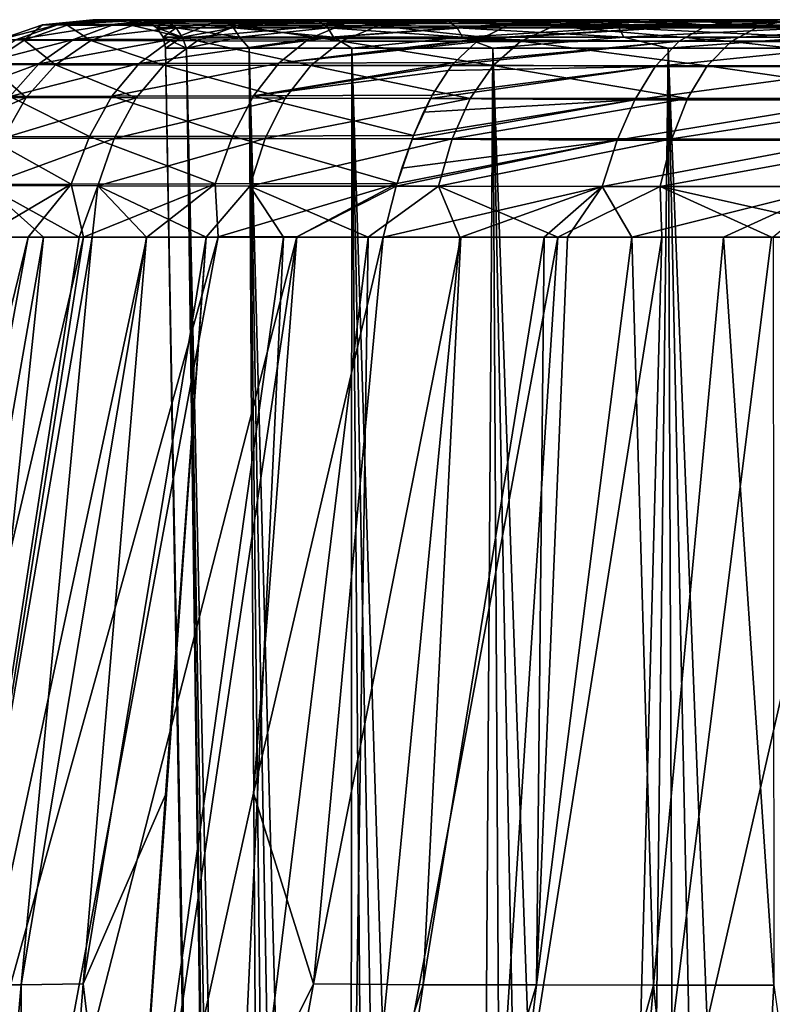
# Model space of a CAD drawing. Header units: metres. Extents: x -109 to 109, y -63 to 140.
# Tile 46 of 256: x -90.5 to -85.31, y 11.81 to 18.6. Entities that reach past the tile are written whole.
import ezdxf

# ---------------------------------------------------------------- set-up
doc = ezdxf.new("R2010")
doc.units = ezdxf.units.M
doc.layers.add('solid_502308_SW0001', color=7, linetype='CONTINUOUS')

msp = doc.modelspace()

# ---------------------------------------------------------------- linework, layer by layer
at = {"layer": 'solid_502308_SW0001'}
for points in [[(-90.645462, 18.463137, 0.210634), (-90.345818, 18.567312, 0.217047), (-90.23539, 18.569345, -1.756779)], [(-90.530968, 18.465202, -1.807082), (-90.645462, 18.463137, 0.210634), (-90.23539, 18.569345, -1.756779)], [(-90.645462, 18.463137, 0.210634), (-90.471283, 18.461145, 2.224075), (-90.345818, 18.567312, 0.217047)], [(-90.530968, 18.465202, -1.807082), (-90.23539, 18.569345, -1.756779), (-89.845009, 18.571413, -3.694756)], [(-90.130142, 18.467302, -3.787895), (-90.530968, 18.465202, -1.807082), (-89.845009, 18.571413, -3.694756)], [(-90.471283, 18.461145, 2.224075), (-90.174057, 18.565351, 2.186492), (-90.345818, 18.567312, 0.217047)], [(-90.471283, 18.461145, 2.224075), (-90.011986, 18.459272, 4.192152), (-90.174057, 18.565351, 2.186492)], [(-90.345818, 18.567312, 0.217047), (-89.98484, 18.603163, 0.663302), (-89.996712, 18.603163, -0.347916)], [(-90.345818, 18.567312, 0.217047), (-90.174057, 18.565351, 2.186492), (-89.98484, 18.603163, 0.663302)], [(-90.345818, 18.567312, 0.217047), (-89.996712, 18.603163, -0.347916), (-89.932976, 18.603163, -1.355961)], [(-90.23539, 18.569345, -1.756779), (-90.345818, 18.567312, 0.217047), (-89.932976, 18.603163, -1.355961)], [(-90.23539, 18.569345, -1.756779), (-89.932976, 18.603163, -1.355961), (-89.794098, 18.603163, -2.356255)], [(-90.23539, 18.569345, -1.756779), (-89.794098, 18.603163, -2.356255), (-89.580482, 18.603163, -3.344701)], [(-89.845009, 18.571413, -3.694756), (-90.23539, 18.569345, -1.756779), (-89.580482, 18.603163, -3.344701)], [(-90.174057, 18.565351, 2.186492), (-89.734337, 18.603163, 2.670303), (-89.897209, 18.603163, 1.671553)], [(-90.174057, 18.565351, 2.186492), (-89.723587, 18.563507, 4.111416), (-89.734337, 18.603163, 2.670303)], [(-90.174057, 18.565351, 2.186492), (-89.897209, 18.603163, 1.671553), (-89.98484, 18.603163, 0.663302)], [(-90.011986, 18.459272, 4.192152), (-89.723587, 18.563507, 4.111416), (-90.174057, 18.565351, 2.186492)], [(-90.130142, 18.467302, -3.787895), (-89.845009, 18.571413, -3.694756), (-89.18264, 18.573471, -5.557386)], [(-89.451164, 18.469393, -5.691383), (-90.130142, 18.467302, -3.787895), (-89.18264, 18.573471, -5.557386)], [(-90.011986, 18.459272, 4.192152), (-89.276939, 18.457554, 6.074703), (-89.723587, 18.563507, 4.111416)], [(-89.932976, 18.603163, -1.355961), (-89.996712, 18.603163, -0.347916), (-89.98484, 18.603163, 0.663302)], [(-89.932976, 18.603163, -1.355961), (-89.98484, 18.603163, 0.663302), (-89.897209, 18.603163, 1.671553)], [(-89.794098, 18.603163, -2.356255), (-89.932976, 18.603163, -1.355961), (-89.897209, 18.603163, 1.671553)], [(-89.794098, 18.603163, -2.356255), (-89.897209, 18.603163, 1.671553), (-89.734337, 18.603163, 2.670303)], [(-89.845009, 18.571413, -3.694756), (-89.580482, 18.603163, -3.344701), (-89.292923, 18.603163, -4.315988)], [(-89.845009, 18.571413, -3.694756), (-89.292923, 18.603163, -4.315988), (-88.933296, 18.603163, -5.263172)], [(-89.18264, 18.573471, -5.557386), (-89.845009, 18.571413, -3.694756), (-88.933296, 18.603163, -5.263172)], [(-89.696587, 18.603163), (-89.794098, 18.603163, -2.356255), (-89.734337, 18.603163, 2.670303)], [(-89.696587, 18.603163), (-89.580482, 18.603163, -3.344701), (-89.794098, 18.603163, -2.356255)], [(-89.696587, 18.603163), (-89.734337, 18.603163, 2.670303), (-89.497307, 18.603163, 3.653434)], [(-89.723587, 18.563507, 4.111416), (-89.497307, 18.603163, 3.653434), (-89.734337, 18.603163, 2.670303)], [(-89.723587, 18.563507, 4.111416), (-89.187523, 18.603163, 4.615557), (-89.497307, 18.603163, 3.653434)], [(-89.723587, 18.563507, 4.111416), (-89.003601, 18.561813, 5.952585), (-89.187523, 18.603163, 4.615557)], [(-89.276939, 18.457554, 6.074703), (-89.003601, 18.561813, 5.952585), (-89.723587, 18.563507, 4.111416)], [(-89.552414, 18.603163, 1.945415), (-89.696587, 18.603163), (-89.497307, 18.603163, 3.653434)], [(-89.696587, 18.603163), (-89.552414, 18.603163, -1.945441), (-89.580482, 18.603163, -3.344701)], [(-89.48745, 18.588329, -1.867313), (-89.552414, 18.603163, -1.945441), (-89.696587, 18.603163)], [(-89.621002, 18.588329, 0), (-89.696587, 18.603163), (-89.552414, 18.603163, 1.945415)], [(-89.621002, 18.588329, 0), (-89.48745, 18.588329, -1.867313), (-89.696587, 18.603163)], [(-89.48745, 18.588329, 1.867313), (-89.621002, 18.588329, 0), (-89.552414, 18.603163, 1.945415)], [(-89.423569, 18.545866, -1.858128), (-89.48745, 18.588329, -1.867313), (-89.621002, 18.588329, 0)], [(-89.556465, 18.545866, 0), (-89.423569, 18.545866, -1.858128), (-89.621002, 18.588329, 0)], [(-89.48745, 18.588329, 1.867313), (-89.556465, 18.545866, 0), (-89.621002, 18.588329, 0)], [(-89.552414, 18.603163, -1.945441), (-89.292923, 18.603163, -4.315988), (-89.580482, 18.603163, -3.344701)], [(-89.423569, 18.545866, 1.858128), (-89.556465, 18.545866, 0), (-89.48745, 18.588329, 1.867313)], [(-89.552414, 18.603163, 1.945415), (-89.497307, 18.603163, 3.653434), (-89.187523, 18.603163, 4.615557)], [(-89.117134, 18.603163, 3.867424), (-89.552414, 18.603163, 1.945415), (-89.187523, 18.603163, 4.615557)], [(-89.552414, 18.603163, -1.945441), (-89.117119, 18.603163, -3.867461), (-89.292923, 18.603163, -4.315988)], [(-89.089508, 18.588329, -3.696614), (-89.117119, 18.603163, -3.867461), (-89.552414, 18.603163, -1.945441)], [(-89.48745, 18.588329, -1.867313), (-89.089508, 18.588329, -3.696614), (-89.552414, 18.603163, -1.945441)], [(-89.089508, 18.588329, 3.696614), (-89.552414, 18.603163, 1.945415), (-89.117134, 18.603163, 3.867424)], [(-89.089508, 18.588329, 3.696614), (-89.48745, 18.588329, 1.867313), (-89.552414, 18.603163, 1.945415)], [(-89.02758, 18.545866, -3.67843), (-89.089508, 18.588329, -3.696614), (-89.48745, 18.588329, -1.867313)], [(-89.423569, 18.545866, -1.858128), (-89.02758, 18.545866, -3.67843), (-89.48745, 18.588329, -1.867313)], [(-89.423569, 18.545866, 1.858128), (-89.48745, 18.588329, 1.867313), (-89.089508, 18.588329, 3.696614)], [(-89.451164, 18.469393, -5.691383), (-89.18264, 18.573471, -5.557386), (-88.261795, 18.57548, -7.306706)], [(-88.507881, 18.471434, -7.478701), (-89.451164, 18.469393, -5.691383), (-88.261795, 18.57548, -7.306706)], [(-89.02758, 18.545866, 3.67843), (-89.423569, 18.545866, 1.858128), (-89.089508, 18.588329, 3.696614)], [(-89.117119, 18.603163, -3.867461), (-88.933296, 18.603163, -5.263172), (-89.292923, 18.603163, -4.315988)], [(-89.276939, 18.457554, 6.074703), (-88.281151, 18.456026, 7.833309), (-89.003601, 18.561813, 5.952585)], [(-89.117134, 18.603163, 3.867424), (-89.187523, 18.603163, 4.615557), (-88.806648, 18.603163, 5.551783)], [(-89.003601, 18.561813, 5.952585), (-88.806648, 18.603163, 5.551783), (-89.187523, 18.603163, 4.615557)], [(-89.18264, 18.573471, -5.557386), (-88.933296, 18.603163, -5.263172), (-88.504593, 18.603163, -6.178968)], [(-89.18264, 18.573471, -5.557386), (-88.504593, 18.603163, -6.178968), (-88.01075, 18.603163, -7.0566)], [(-88.261795, 18.57548, -7.306706), (-89.18264, 18.573471, -5.557386), (-88.01075, 18.603163, -7.0566)], [(-88.791931, 18.603163, 4.801822), (-89.117134, 18.603163, 3.867424), (-88.806648, 18.603163, 5.551783)], [(-89.089508, 18.588329, 3.696614), (-89.117134, 18.603163, 3.867424), (-88.791931, 18.603163, 4.801822)], [(-89.117119, 18.603163, -3.867461), (-88.791916, 18.603163, -4.801859), (-88.933296, 18.603163, -5.263172)], [(-88.43528, 18.588329, -5.450661), (-88.791916, 18.603163, -4.801859), (-89.117119, 18.603163, -3.867461)], [(-89.089508, 18.588329, -3.696614), (-88.43528, 18.588329, -5.450661), (-89.117119, 18.603163, -3.867461)], [(-88.43528, 18.588329, 5.450661), (-89.089508, 18.588329, 3.696614), (-88.791931, 18.603163, 4.801822)], [(-88.376572, 18.545866, -5.42385), (-88.43528, 18.588329, -5.450661), (-89.089508, 18.588329, -3.696614)], [(-89.02758, 18.545866, -3.67843), (-88.376572, 18.545866, -5.42385), (-89.089508, 18.588329, -3.696614)], [(-89.02758, 18.545866, 3.67843), (-89.089508, 18.588329, 3.696614), (-88.43528, 18.588329, 5.450661)], [(-88.376572, 18.545866, 5.42385), (-89.02758, 18.545866, 3.67843), (-88.43528, 18.588329, 5.450661)], [(-89.003601, 18.561813, 5.952585), (-88.356621, 18.603163, 6.457221), (-88.806648, 18.603163, 5.551783)], [(-89.003601, 18.561813, 5.952585), (-88.028763, 18.560307, 7.672473), (-88.356621, 18.603163, 6.457221)], [(-88.281151, 18.456026, 7.833309), (-88.028763, 18.560307, 7.672473), (-89.003601, 18.561813, 5.952585)], [(-88.791916, 18.603163, -4.801859), (-88.504593, 18.603163, -6.178968), (-88.933296, 18.603163, -5.263172)], [(-88.791931, 18.603163, 4.801822), (-88.806648, 18.603163, 5.551783), (-88.356621, 18.603163, 6.457221)], [(-88.397675, 18.603163, 5.709219), (-88.791931, 18.603163, 4.801822), (-88.356621, 18.603163, 6.457221)], [(-88.43528, 18.588329, 5.450661), (-88.791931, 18.603163, 4.801822), (-88.397675, 18.603163, 5.709219)], [(-88.791916, 18.603163, -4.801859), (-88.397652, 18.603163, -5.709255), (-88.504593, 18.603163, -6.178968)], [(-88.43528, 18.588329, -5.450661), (-88.397652, 18.603163, -5.709255), (-88.791916, 18.603163, -4.801859)], [(-88.507881, 18.471434, -7.478701), (-88.261795, 18.57548, -7.306706), (-87.101418, 18.577366, -8.907063)], [(-87.106155, 18.575939, -8.911505), (-88.507881, 18.471434, -7.478701), (-87.101418, 18.577366, -8.907063)], [(-87.106155, 18.575939, -8.911505), (-87.121429, 18.571125, -8.925832), (-88.507881, 18.471434, -7.478701)], [(-87.121429, 18.571125, -8.925832), (-87.319267, 18.473518, -9.11327), (-88.507881, 18.471434, -7.478701)], [(-88.397652, 18.603163, -5.709255), (-88.01075, 18.603163, -7.0566), (-88.504593, 18.603163, -6.178968)], [(-88.43528, 18.588329, -5.450661), (-87.538086, 18.588329, -7.09375), (-88.397652, 18.603163, -5.709255)], [(-87.538086, 18.588329, 7.09375), (-88.43528, 18.588329, 5.450661), (-88.397675, 18.603163, 5.709219)], [(-87.483795, 18.545866, -7.058856), (-87.538086, 18.588329, -7.09375), (-88.43528, 18.588329, -5.450661)], [(-88.376572, 18.545866, -5.42385), (-87.483795, 18.545866, -7.058856), (-88.43528, 18.588329, -5.450661)], [(-88.376572, 18.545866, 5.42385), (-88.43528, 18.588329, 5.450661), (-87.538086, 18.588329, 7.09375)], [(-88.397675, 18.603163, 5.709219), (-88.356621, 18.603163, 6.457221), (-87.83992, 18.603163, 7.326729)], [(-87.412849, 18.603163, 7.420221), (-88.397675, 18.603163, 5.709219), (-87.83992, 18.603163, 7.326729)], [(-87.538086, 18.588329, 7.09375), (-88.397675, 18.603163, 5.709219), (-87.412849, 18.603163, 7.420221)], [(-88.397652, 18.603163, -5.709255), (-87.412827, 18.603163, -7.420253), (-88.01075, 18.603163, -7.0566)], [(-87.538086, 18.588329, -7.09375), (-87.412827, 18.603163, -7.420253), (-88.397652, 18.603163, -5.709255)], [(-87.483795, 18.545866, 7.058856), (-88.376572, 18.545866, 5.42385), (-87.538086, 18.588329, 7.09375)], [(-88.028763, 18.560307, 7.672473), (-87.83992, 18.603163, 7.326729), (-88.356621, 18.603163, 6.457221)], [(-88.281151, 18.456026, 7.833309), (-87.044945, 18.454718, 9.43208), (-88.028763, 18.560307, 7.672473)], [(-88.261795, 18.57548, -7.306706), (-87.456451, 18.603163, -7.88977), (-86.846245, 18.603163, -8.672623)], [(-87.101418, 18.577366, -8.907063), (-88.261795, 18.57548, -7.306706), (-86.846245, 18.603163, -8.672623)], [(-88.261795, 18.57548, -7.306706), (-88.01075, 18.603163, -7.0566), (-87.456451, 18.603163, -7.88977)], [(-88.028763, 18.560307, 7.672473), (-87.259621, 18.603163, 8.155034), (-87.83992, 18.603163, 7.326729)], [(-88.028763, 18.560307, 7.672473), (-86.818947, 18.559015, 9.236024), (-87.259621, 18.603163, 8.155034)], [(-87.044945, 18.454718, 9.43208), (-86.818947, 18.559015, 9.236024), (-88.028763, 18.560307, 7.672473)], [(-87.412827, 18.603163, -7.420253), (-87.456451, 18.603163, -7.88977), (-88.01075, 18.603163, -7.0566)], [(-87.412849, 18.603163, 7.420221), (-87.83992, 18.603163, 7.326729), (-87.259621, 18.603163, 8.155034)], [(-87.538086, 18.588329, -7.09375), (-86.416191, 18.588329, -8.592429), (-87.412827, 18.603163, -7.420253)], [(-86.416191, 18.588329, 8.592429), (-87.538086, 18.588329, 7.09375), (-87.412849, 18.603163, 7.420221)], [(-86.367416, 18.545866, -8.550164), (-86.416191, 18.588329, -8.592429), (-87.538086, 18.588329, -7.09375)], [(-87.483795, 18.545866, -7.058856), (-86.367416, 18.545866, -8.550164), (-87.538086, 18.588329, -7.09375)], [(-87.483795, 18.545866, 7.058856), (-87.538086, 18.588329, 7.09375), (-86.416191, 18.588329, 8.592429)], [(-86.367416, 18.545866, 8.550164), (-87.483795, 18.545866, 7.058856), (-86.416191, 18.588329, 8.592429)], [(-87.412827, 18.603163, -7.420253), (-86.846245, 18.603163, -8.672623), (-87.456451, 18.603163, -7.88977)], [(-87.412849, 18.603163, 7.420221), (-87.259621, 18.603163, 8.155034), (-86.619186, 18.603163, 8.937316)], [(-86.183846, 18.603163, 8.965094), (-87.412849, 18.603163, 7.420221), (-86.619186, 18.603163, 8.937316)], [(-86.416191, 18.588329, 8.592429), (-87.412849, 18.603163, 7.420221), (-86.183846, 18.603163, 8.965094)], [(-87.412827, 18.603163, -7.420253), (-86.183815, 18.603163, -8.965125), (-86.846245, 18.603163, -8.672623)], [(-86.416191, 18.588329, -8.592429), (-86.183815, 18.603163, -8.965125), (-87.412827, 18.603163, -7.420253)], [(-85.755615, 18.564886, -10.295122), (-87.328468, 18.467144, -9.122043), (-87.319267, 18.473518, -9.11327)], [(-85.951241, 18.454746, -10.528946), (-87.328468, 18.467144, -9.122043), (-85.755615, 18.564886, -10.295122)], [(-85.755615, 18.564886, -10.295122), (-87.319267, 18.473518, -9.11327), (-87.121429, 18.571125, -8.925832)], [(-86.818947, 18.559015, 9.236024), (-86.619186, 18.603163, 8.937316), (-87.259621, 18.603163, 8.155034)], [(-85.755615, 18.564886, -10.295122), (-87.121429, 18.571125, -8.925832), (-87.106155, 18.575939, -8.911505)], [(-87.106155, 18.575939, -8.911505), (-87.101418, 18.577366, -8.907063), (-86.184189, 18.603163, -9.402081)], [(-85.755615, 18.564886, -10.295122), (-87.106155, 18.575939, -8.911505), (-86.184189, 18.603163, -9.402081)], [(-87.101418, 18.577366, -8.907063), (-86.846245, 18.603163, -8.672623), (-86.184189, 18.603163, -9.402081)], [(-87.044945, 18.454718, 9.43208), (-85.593536, 18.453659, 10.838392), (-86.818947, 18.559015, 9.236024)], [(-86.183815, 18.603163, -8.965125), (-86.184189, 18.603163, -9.402081), (-86.846245, 18.603163, -8.672623)], [(-86.818947, 18.559015, 9.236024), (-85.922211, 18.603163, 9.669281), (-86.619186, 18.603163, 8.937316)], [(-86.818947, 18.559015, 9.236024), (-85.398804, 18.557966, 10.611369), (-85.922211, 18.603163, 9.669281)], [(-85.593536, 18.453659, 10.838392), (-85.398804, 18.557966, 10.611369), (-86.818947, 18.559015, 9.236024)], [(-86.183846, 18.603163, 8.965094), (-86.619186, 18.603163, 8.937316), (-85.922211, 18.603163, 9.669281)], [(-86.416191, 18.588329, -8.592429), (-85.09243, 18.588329, -9.916192), (-86.183815, 18.603163, -8.965125)], [(-85.09243, 18.588329, 9.916192), (-86.416191, 18.588329, 8.592429), (-86.183846, 18.603163, 8.965094)], [(-85.050163, 18.545866, -9.867415), (-85.09243, 18.588329, -9.916192), (-86.416191, 18.588329, -8.592429)], [(-86.367416, 18.545866, -8.550164), (-85.050163, 18.545866, -9.867415), (-86.416191, 18.588329, -8.592429)], [(-86.367416, 18.545866, 8.550164), (-86.416191, 18.588329, 8.592429), (-85.09243, 18.588329, 9.916192)], [(-85.050163, 18.545866, 9.867415), (-86.367416, 18.545866, 8.550164), (-85.09243, 18.588329, 9.916192)], [(-86.183815, 18.603163, -8.965125), (-85.458237, 18.603163, -10.091909), (-86.184189, 18.603163, -9.402081)], [(-85.755615, 18.564886, -10.295122), (-86.184189, 18.603163, -9.402081), (-85.458237, 18.603163, -10.091909)], [(-86.183846, 18.603163, 8.965094), (-85.922211, 18.603163, 9.669281), (-85.172562, 18.603163, 10.346956)], [(-84.737038, 18.603163, 10.31022), (-86.183846, 18.603163, 8.965094), (-85.172562, 18.603163, 10.346956)], [(-85.09243, 18.588329, 9.916192), (-86.183846, 18.603163, 8.965094), (-84.737038, 18.603163, 10.31022)], [(-86.183815, 18.603163, -8.965125), (-84.737007, 18.603163, -10.310246), (-85.458237, 18.603163, -10.091909)], [(-85.09243, 18.588329, -9.916192), (-84.737007, 18.603163, -10.310246), (-86.183815, 18.603163, -8.965125)], [(-85.951241, 18.454746, -10.528946), (-85.755615, 18.564886, -10.295122), (-84.241814, 18.564903, -11.469317)], [(-84.408829, 18.454771, -11.727497), (-85.951241, 18.454746, -10.528946), (-84.241814, 18.564903, -11.469317)], [(-85.398804, 18.557966, 10.611369), (-85.172562, 18.603163, 10.346956), (-85.922211, 18.603163, 9.669281)], [(-85.755615, 18.564886, -10.295122), (-85.458237, 18.603163, -10.091909), (-84.673225, 18.603163, -10.733518)], [(-84.241814, 18.564903, -11.469317), (-85.755615, 18.564886, -10.295122), (-84.673225, 18.603163, -10.733518)], [(-85.593536, 18.453659, 10.838392), (-83.956558, 18.452869, 12.023545), (-85.398804, 18.557966, 10.611369)], [(-84.737007, 18.603163, -10.310246), (-84.673225, 18.603163, -10.733518), (-85.458237, 18.603163, -10.091909)], [(-85.398804, 18.557966, 10.611369), (-83.797272, 18.557182, 11.770474), (-85.172562, 18.603163, 10.346956)], [(-83.956558, 18.452869, 12.023545), (-83.797272, 18.557182, 11.770474), (-85.398804, 18.557966, 10.611369)], [(-89.380379, 18.482111, -1.851919), (-89.423569, 18.545866, -1.858128), (-89.556465, 18.545866, 0)], [(-89.512833, 18.482111, 0), (-89.380379, 18.482111, -1.851919), (-89.556465, 18.545866, 0)], [(-89.423569, 18.545866, 1.858128), (-89.512833, 18.482111, 0), (-89.556465, 18.545866, 0)], [(-89.380379, 18.482111, 1.851919), (-89.512833, 18.482111, 0), (-89.423569, 18.545866, 1.858128)], [(-88.985718, 18.482111, -3.666138), (-89.02758, 18.545866, -3.67843), (-89.423569, 18.545866, -1.858128)], [(-89.380379, 18.482111, -1.851919), (-88.985718, 18.482111, -3.666138), (-89.423569, 18.545866, -1.858128)], [(-89.380379, 18.482111, 1.851919), (-89.423569, 18.545866, 1.858128), (-89.02758, 18.545866, 3.67843)], [(-88.985718, 18.482111, 3.666138), (-89.380379, 18.482111, 1.851919), (-89.02758, 18.545866, 3.67843)], [(-88.336884, 18.482111, -5.405725), (-88.376572, 18.545866, -5.42385), (-89.02758, 18.545866, -3.67843)], [(-88.985718, 18.482111, -3.666138), (-88.336884, 18.482111, -5.405725), (-89.02758, 18.545866, -3.67843)], [(-88.985718, 18.482111, 3.666138), (-89.02758, 18.545866, 3.67843), (-88.376572, 18.545866, 5.42385)], [(-88.336884, 18.482111, 5.405725), (-88.985718, 18.482111, 3.666138), (-88.376572, 18.545866, 5.42385)], [(-87.44709, 18.482111, -7.035267), (-87.483795, 18.545866, -7.058856), (-88.376572, 18.545866, -5.42385)], [(-88.336884, 18.482111, -5.405725), (-87.44709, 18.482111, -7.035267), (-88.376572, 18.545866, -5.42385)], [(-88.336884, 18.482111, 5.405725), (-88.376572, 18.545866, 5.42385), (-87.483795, 18.545866, 7.058856)], [(-87.44709, 18.482111, 7.035267), (-88.336884, 18.482111, 5.405725), (-87.483795, 18.545866, 7.058856)], [(-86.334442, 18.482111, -8.521591), (-86.367416, 18.545866, -8.550164), (-87.483795, 18.545866, -7.058856)], [(-87.44709, 18.482111, -7.035267), (-86.334442, 18.482111, -8.521591), (-87.483795, 18.545866, -7.058856)], [(-87.44709, 18.482111, 7.035267), (-87.483795, 18.545866, 7.058856), (-86.367416, 18.545866, 8.550164)], [(-86.334442, 18.482111, 8.521591), (-87.44709, 18.482111, 7.035267), (-86.367416, 18.545866, 8.550164)], [(-85.021591, 18.482111, -9.83444), (-85.050163, 18.545866, -9.867415), (-86.367416, 18.545866, -8.550164)], [(-86.334442, 18.482111, -8.521591), (-85.021591, 18.482111, -9.83444), (-86.367416, 18.545866, -8.550164)], [(-86.334442, 18.482111, 8.521591), (-86.367416, 18.545866, 8.550164), (-85.050163, 18.545866, 9.867415)], [(-85.021591, 18.482111, 9.83444), (-86.334442, 18.482111, 8.521591), (-85.050163, 18.545866, 9.867415)], [(-90.780426, 18.297401, -1.849994), (-90.530968, 18.465202, -1.807082), (-90.130142, 18.467302, -3.787895)], [(-90.370674, 18.29954, -3.866963), (-90.780426, 18.297401, -1.849994), (-90.130142, 18.467302, -3.787895)], [(-90.722321, 18.29327, 2.255409), (-90.471283, 18.461145, 2.224075), (-90.645462, 18.463137, 0.210634)], [(-90.722321, 18.29327, 2.255409), (-90.255653, 18.291361, 4.259975), (-90.471283, 18.461145, 2.224075)], [(-90.255653, 18.291361, 4.259975), (-90.011986, 18.459272, 4.192152), (-90.471283, 18.461145, 2.224075)], [(-90.370674, 18.29954, -3.866963), (-90.130142, 18.467302, -3.787895), (-89.451164, 18.469393, -5.691383)], [(-89.677559, 18.30167, -5.804914), (-90.370674, 18.29954, -3.866963), (-89.451164, 18.469393, -5.691383)], [(-90.255653, 18.291361, 4.259975), (-89.507973, 18.28961, 6.177536), (-90.011986, 18.459272, 4.192152)], [(-89.507973, 18.28961, 6.177536), (-89.276939, 18.457554, 6.074703), (-90.011986, 18.459272, 4.192152)], [(-89.677559, 18.30167, -5.804914), (-89.451164, 18.469393, -5.691383), (-88.507881, 18.471434, -7.478701)], [(-88.71524, 18.303747, -7.624257), (-89.677559, 18.30167, -5.804914), (-88.507881, 18.471434, -7.478701)], [(-89.512833, 18.482111, 0), (-89.49662, 18.406652), (-89.351456, 18.406652, -1.937045)], [(-89.380379, 18.482111, 1.851919), (-89.49662, 18.406652), (-89.512833, 18.482111, 0)], [(-89.512833, 18.482111, 0), (-89.351456, 18.406652, -1.937045), (-89.380379, 18.482111, -1.851919)], [(-89.507973, 18.28961, 6.177536), (-88.494553, 18.288054, 7.968916), (-89.276939, 18.457554, 6.074703)], [(-89.380379, 18.482111, 1.851919), (-89.351456, 18.406652, 1.937045), (-89.49662, 18.406652)], [(-88.985718, 18.482111, 3.666138), (-89.351456, 18.406652, 1.937045), (-89.380379, 18.482111, 1.851919)], [(-89.380379, 18.482111, -1.851919), (-89.351456, 18.406652, -1.937045), (-88.985718, 18.482111, -3.666138)], [(-88.985718, 18.482111, 3.666138), (-88.919212, 18.406652, 3.830821), (-89.351456, 18.406652, 1.937045)], [(-88.985718, 18.482111, -3.666138), (-89.351456, 18.406652, -1.937045), (-88.919212, 18.406652, -3.830821)], [(-88.494553, 18.288054, 7.968916), (-88.281151, 18.456026, 7.833309), (-89.276939, 18.457554, 6.074703)], [(-88.336884, 18.482111, 5.405725), (-88.919212, 18.406652, 3.830821), (-88.985718, 18.482111, 3.666138)], [(-88.985718, 18.482111, -3.666138), (-88.919212, 18.406652, -3.830821), (-88.336884, 18.482111, -5.405725)], [(-88.336884, 18.482111, 5.405725), (-88.209549, 18.406652, 5.639021), (-88.919212, 18.406652, 3.830821)], [(-88.336884, 18.482111, -5.405725), (-88.919212, 18.406652, -3.830821), (-88.209549, 18.406652, -5.639021)], [(-88.71524, 18.303747, -7.624257), (-88.507881, 18.471434, -7.478701), (-87.319267, 18.473518, -9.11327)], [(-87.328468, 18.467144, -9.122043), (-88.71524, 18.303747, -7.624257), (-87.319267, 18.473518, -9.11327)], [(-87.328468, 18.467144, -9.122043), (-87.350807, 18.450867, -9.143378), (-88.71524, 18.303747, -7.624257)], [(-87.350807, 18.450867, -9.143378), (-87.502144, 18.306686, -9.287553), (-88.71524, 18.303747, -7.624257)], [(-88.494553, 18.288054, 7.968916), (-87.236099, 18.286722, 9.597522), (-88.281151, 18.456026, 7.833309)], [(-87.44709, 18.482111, 7.035267), (-88.209549, 18.406652, 5.639021), (-88.336884, 18.482111, 5.405725)], [(-88.336884, 18.482111, -5.405725), (-88.209549, 18.406652, -5.639021), (-87.44709, 18.482111, -7.035267)], [(-87.236099, 18.286722, 9.597522), (-87.044945, 18.454718, 9.43208), (-88.281151, 18.456026, 7.833309)], [(-87.44709, 18.482111, 7.035267), (-87.238312, 18.406652, 7.321256), (-88.209549, 18.406652, 5.639021)], [(-87.44709, 18.482111, -7.035267), (-88.209549, 18.406652, -5.639021), (-87.238312, 18.406652, -7.321256)], [(-85.951241, 18.454746, -10.528946), (-87.515007, 18.291285, -9.299707), (-87.502144, 18.306686, -9.287553)], [(-86.117004, 18.28059, -10.728539), (-87.515007, 18.291285, -9.299707), (-85.951241, 18.454746, -10.528946)], [(-85.951241, 18.454746, -10.528946), (-87.502144, 18.306686, -9.287553), (-87.350807, 18.450867, -9.143378)], [(-86.334442, 18.482111, 8.521591), (-87.238312, 18.406652, 7.321256), (-87.44709, 18.482111, 7.035267)], [(-87.44709, 18.482111, -7.035267), (-87.238312, 18.406652, -7.321256), (-86.334442, 18.482111, -8.521591)], [(-85.951241, 18.454746, -10.528946), (-87.350807, 18.450867, -9.143378), (-87.328468, 18.467144, -9.122043)], [(-86.334442, 18.482111, 8.521591), (-86.027199, 18.406652, 8.839946), (-87.238312, 18.406652, 7.321256)], [(-86.334442, 18.482111, -8.521591), (-87.238312, 18.406652, -7.321256), (-86.027199, 18.406652, -8.839946)], [(-87.236099, 18.286722, 9.597522), (-85.758316, 18.285643, 11.030083), (-87.044945, 18.454718, 9.43208)], [(-85.758316, 18.285643, 11.030083), (-85.593536, 18.453659, 10.838392), (-87.044945, 18.454718, 9.43208)], [(-85.021591, 18.482111, 9.83444), (-86.027199, 18.406652, 8.839946), (-86.334442, 18.482111, 8.521591)], [(-86.334442, 18.482111, -8.521591), (-86.027199, 18.406652, -8.839946), (-85.021591, 18.482111, -9.83444)], [(-86.117004, 18.28059, -10.728539), (-85.951241, 18.454746, -10.528946), (-84.408829, 18.454771, -11.727497)], [(-84.550613, 18.280617, -11.949343), (-86.117004, 18.28059, -10.728539), (-84.408829, 18.454771, -11.727497)], [(-85.021591, 18.482111, 9.83444), (-84.603256, 18.406652, 10.161165), (-86.027199, 18.406652, 8.839946)], [(-85.021591, 18.482111, -9.83444), (-86.027199, 18.406652, -8.839946), (-84.603256, 18.406652, -10.161165)], [(-85.758316, 18.285643, 11.030083), (-84.0914, 18.284838, 12.237332), (-85.593536, 18.453659, 10.838392)], [(-84.0914, 18.284838, 12.237332), (-83.956558, 18.452869, 12.023545), (-85.593536, 18.453659, 10.838392)], [(-88.836098, -19.434383), (-89.49662, 18.406652), (-89.351456, 18.406652, 1.937045)], [(-88.798073, -19.434383, -0.967879), (-89.49662, 18.406652), (-88.836098, -19.434383)], [(-88.798073, -19.434383, -0.967879), (-89.351456, 18.406652, -1.937045), (-89.49662, 18.406652)], [(-88.684219, -19.434383, 1.929791), (-89.351456, 18.406652, 1.937045), (-88.919212, 18.406652, 3.830821)], [(-88.798073, -19.434383, 0.967879), (-88.836098, -19.434383), (-89.351456, 18.406652, 1.937045)], [(-88.684219, -19.434383, 1.929791), (-88.798073, -19.434383, 0.967879), (-89.351456, 18.406652, 1.937045)], [(-88.495255, -19.434383, -2.879806), (-88.919212, 18.406652, -3.830821), (-89.351456, 18.406652, -1.937045)], [(-88.684219, -19.434383, -1.929791), (-88.495255, -19.434383, -2.879806), (-89.351456, 18.406652, -1.937045)], [(-88.798073, -19.434383, -0.967879), (-88.684219, -19.434383, -1.929791), (-89.351456, 18.406652, -1.937045)], [(-88.23233, -19.434383, 3.812065), (-88.919212, 18.406652, 3.830821), (-88.209549, 18.406652, 5.639021)], [(-88.495255, -19.434383, 2.879806), (-88.684219, -19.434383, 1.929791), (-88.919212, 18.406652, 3.830821)], [(-88.23233, -19.434383, 3.812065), (-88.495255, -19.434383, 2.879806), (-88.919212, 18.406652, 3.830821)], [(-87.897072, -19.434383, -4.720821), (-88.209549, 18.406652, -5.639021), (-88.919212, 18.406652, -3.830821)], [(-88.23233, -19.434383, -3.812065), (-87.897072, -19.434383, -4.720821), (-88.919212, 18.406652, -3.830821)], [(-88.495255, -19.434383, -2.879806), (-88.23233, -19.434383, -3.812065), (-88.919212, 18.406652, -3.830821)], [(-87.897072, -19.434383, 4.720821), (-88.23233, -19.434383, 3.812065), (-88.209549, 18.406652, 5.639021)], [(-87.491547, -19.434383, 5.600472), (-88.209549, 18.406652, 5.639021), (-87.238312, 18.406652, 7.321256)], [(-87.491547, -19.434383, 5.600472), (-87.897072, -19.434383, 4.720821), (-88.209549, 18.406652, 5.639021)], [(-87.018257, -19.434383, -6.445595), (-87.238312, 18.406652, -7.321256), (-88.209549, 18.406652, -5.639021)], [(-87.491547, -19.434383, -5.600472), (-87.018257, -19.434383, -6.445595), (-88.209549, 18.406652, -5.639021)], [(-87.897072, -19.434383, -4.720821), (-87.491547, -19.434383, -5.600472), (-88.209549, 18.406652, -5.639021)], [(-87.018257, -19.434383, 6.445595), (-87.491547, -19.434383, 5.600472), (-87.238312, 18.406652, 7.321256)], [(-86.480118, -19.434383, 7.250978), (-87.238312, 18.406652, 7.321256), (-86.027199, 18.406652, 8.839946)], [(-86.480118, -19.434383, 7.250978), (-87.018257, -19.434383, 6.445595), (-87.238312, 18.406652, 7.321256)], [(-85.880447, -19.434383, -8.011657), (-86.027199, 18.406652, -8.839946), (-87.238312, 18.406652, -7.321256)], [(-86.480118, -19.434383, -7.250978), (-85.880447, -19.434383, -8.011657), (-87.238312, 18.406652, -7.321256)], [(-87.018257, -19.434383, -6.445595), (-86.480118, -19.434383, -7.250978), (-87.238312, 18.406652, -7.321256)], [(-85.880447, -19.434383, 8.011657), (-86.480118, -19.434383, 7.250978), (-86.027199, 18.406652, 8.839946)], [(-85.222939, -19.434383, 8.72294), (-86.027199, 18.406652, 8.839946), (-84.603256, 18.406652, 10.161165)], [(-85.222939, -19.434383, 8.72294), (-85.880447, -19.434383, 8.011657), (-86.027199, 18.406652, 8.839946)], [(-84.511658, -19.434383, -9.380445), (-84.603256, 18.406652, -10.161165), (-86.027199, 18.406652, -8.839946)], [(-85.222939, -19.434383, -8.72294), (-84.511658, -19.434383, -9.380445), (-86.027199, 18.406652, -8.839946)], [(-85.880447, -19.434383, -8.011657), (-85.222939, -19.434383, -8.72294), (-86.027199, 18.406652, -8.839946)], [(-90.986946, 18.071222, -1.882784), (-90.780426, 18.297401, -1.849994), (-90.370674, 18.29954, -3.866963)], [(-90.57029, 18.073393, -3.92942), (-90.986946, 18.071222, -1.882784), (-90.370674, 18.29954, -3.866963)], [(-90.929459, 18.06703, 2.28337), (-90.456482, 18.065092, 4.317731), (-90.722321, 18.29327, 2.255409)], [(-90.456482, 18.065092, 4.317731), (-90.255653, 18.291361, 4.259975), (-90.722321, 18.29327, 2.255409)], [(-90.57029, 18.073393, -3.92942), (-90.370674, 18.29954, -3.866963), (-89.677559, 18.30167, -5.804914)], [(-89.866028, 18.075554, -5.895724), (-90.57029, 18.073393, -3.92942), (-89.677559, 18.30167, -5.804914)], [(-90.456482, 18.065092, 4.317731), (-89.698235, 18.063314, 6.263854), (-90.255653, 18.291361, 4.259975)], [(-89.698235, 18.063314, 6.263854), (-89.507973, 18.28961, 6.177536), (-90.255653, 18.291361, 4.259975)], [(-89.866028, 18.075554, -5.895724), (-89.677559, 18.30167, -5.804914), (-88.71524, 18.303747, -7.624257)], [(-88.888573, 18.077662, -7.741503), (-89.866028, 18.075554, -5.895724), (-88.71524, 18.303747, -7.624257)], [(-89.698235, 18.063314, 6.263854), (-88.670219, 18.061735, 8.08196), (-89.507973, 18.28961, 6.177536)], [(-88.670219, 18.061735, 8.08196), (-88.494553, 18.288054, 7.968916), (-89.507973, 18.28961, 6.177536)], [(-88.888573, 18.077662, -7.741503), (-88.71524, 18.303747, -7.624257), (-87.502144, 18.306686, -9.287553)], [(-87.515007, 18.291285, -9.299707), (-88.888573, 18.077662, -7.741503), (-87.502144, 18.306686, -9.287553)], [(-87.515007, 18.291285, -9.299707), (-87.546051, 18.251785, -9.32884), (-88.888573, 18.077662, -7.741503)], [(-88.670219, 18.061735, 8.08196), (-87.39344, 18.060383, 9.734886), (-88.494553, 18.288054, 7.968916)], [(-87.39344, 18.060383, 9.734886), (-87.236099, 18.286722, 9.597522), (-88.494553, 18.288054, 7.968916)], [(-86.117004, 18.28059, -10.728539), (-87.668533, 18.058319, -9.440568), (-87.655487, 18.082121, -9.429051)], [(-86.258095, 18.050264, -10.88889), (-87.668533, 18.058319, -9.440568), (-86.117004, 18.28059, -10.728539)], [(-86.117004, 18.28059, -10.728539), (-87.655487, 18.082121, -9.429051), (-87.546051, 18.251785, -9.32884)], [(-86.117004, 18.28059, -10.728539), (-87.546051, 18.251785, -9.32884), (-87.515007, 18.291285, -9.299707)], [(-87.39344, 18.060383, 9.734886), (-85.893997, 18.059288, 11.188848), (-87.236099, 18.286722, 9.597522)], [(-85.893997, 18.059288, 11.188848), (-85.758316, 18.285643, 11.030083), (-87.236099, 18.286722, 9.597522)], [(-86.258095, 18.050264, -10.88889), (-86.117004, 18.28059, -10.728539), (-84.550613, 18.280617, -11.949343)], [(-84.673332, 18.050293, -12.127589), (-86.258095, 18.050264, -10.88889), (-84.550613, 18.280617, -11.949343)], [(-85.893997, 18.059288, 11.188848), (-84.202545, 18.05847, 12.414126), (-85.758316, 18.285643, 11.030083)], [(-84.202545, 18.05847, 12.414126), (-84.0914, 18.284838, 12.237332), (-85.758316, 18.285643, 11.030083)], [(-87.546051, 18.251785, -9.32884), (-87.655487, 18.082121, -9.429051), (-88.888573, 18.077662, -7.741503)], [(-90.021088, 17.796272, -5.961176), (-90.57029, 18.073393, -3.92942), (-89.866028, 18.075554, -5.895724)], [(-89.032898, 17.798405, -7.828169), (-90.021088, 17.796272, -5.961176), (-89.866028, 18.075554, -5.895724)], [(-89.032898, 17.798405, -7.828169), (-89.866028, 18.075554, -5.895724), (-88.888573, 18.077662, -7.741503)], [(-87.785255, 17.803642, -9.536716), (-89.032898, 17.798405, -7.828169), (-88.888573, 18.077662, -7.741503)], [(-87.785255, 17.803642, -9.536716), (-88.888573, 18.077662, -7.741503), (-87.655487, 18.082121, -9.429051)], [(-87.668533, 18.058319, -9.440568), (-87.785255, 17.803642, -9.536716), (-87.655487, 18.082121, -9.429051)], [(-91.095261, 17.787651, 2.311201), (-90.456482, 18.065092, 4.317731), (-90.929459, 18.06703, 2.28337)], [(-91.095261, 17.787651, 2.311201), (-90.616669, 17.785692, 4.368657), (-90.456482, 18.065092, 4.317731)], [(-90.021088, 17.796272, -5.961176), (-90.732971, 17.794086, -3.972359), (-90.57029, 18.073393, -3.92942)], [(-90.616669, 17.785692, 4.368657), (-89.698235, 18.063314, 6.263854), (-90.456482, 18.065092, 4.317731)], [(-90.616669, 17.785692, 4.368657), (-89.849602, 17.783895, 6.336853), (-89.698235, 18.063314, 6.263854)], [(-89.849602, 17.783895, 6.336853), (-88.670219, 18.061735, 8.08196), (-89.698235, 18.063314, 6.263854)], [(-89.849602, 17.783895, 6.336853), (-88.809746, 17.782297, 8.175568), (-88.670219, 18.061735, 8.08196)], [(-88.809746, 17.782297, 8.175568), (-87.39344, 18.060383, 9.734886), (-88.670219, 18.061735, 8.08196)], [(-88.809746, 17.782297, 8.175568), (-87.518341, 17.78093, 9.84723), (-87.39344, 18.060383, 9.734886)], [(-86.258095, 18.050264, -10.88889), (-87.795288, 17.777813, -9.544194), (-87.785255, 17.803642, -9.536716)], [(-86.379074, 17.771629, -11.007102), (-87.795288, 17.777813, -9.544194), (-86.258095, 18.050264, -10.88889)], [(-87.668533, 18.058319, -9.440568), (-87.715584, 17.964966, -9.481195), (-87.785255, 17.803642, -9.536716)], [(-86.258095, 18.050264, -10.88889), (-87.785255, 17.803642, -9.536716), (-87.715584, 17.964966, -9.481195)], [(-86.258095, 18.050264, -10.88889), (-87.715584, 17.964966, -9.481195), (-87.668533, 18.058319, -9.440568)], [(-87.518341, 17.78093, 9.84723), (-85.893997, 18.059288, 11.188848), (-87.39344, 18.060383, 9.734886)], [(-87.518341, 17.78093, 9.84723), (-86.001778, 17.779821, 11.317679), (-85.893997, 18.059288, 11.188848)], [(-86.379074, 17.771629, -11.007102), (-86.258095, 18.050264, -10.88889), (-84.673332, 18.050293, -12.127589)], [(-84.781799, 17.771658, -12.259042), (-86.379074, 17.771629, -11.007102), (-84.673332, 18.050293, -12.127589)], [(-86.001778, 17.779821, 11.317679), (-84.202545, 18.05847, 12.414126), (-85.893997, 18.059288, 11.188848)], [(-86.001778, 17.779821, 11.317679), (-84.291054, 17.778996, 12.556868), (-84.202545, 18.05847, 12.414126)], [(-87.897911, 17.473536, -9.608039), (-89.032898, 17.798405, -7.828169), (-87.785255, 17.803642, -9.536716)], [(-87.795288, 17.777813, -9.544194), (-87.897911, 17.473536, -9.608039), (-87.785255, 17.803642, -9.536716)], [(-90.146935, 17.469055, -5.999253), (-90.862534, 17.466852, -3.993464), (-90.732971, 17.794086, -3.972359)], [(-90.73851, 17.458389, 4.415643), (-89.849602, 17.783895, 6.336853), (-90.616669, 17.785692, 4.368657)], [(-90.73851, 17.458389, 4.415643), (-89.964066, 17.456579, 6.399456), (-89.849602, 17.783895, 6.336853)], [(-90.146935, 17.469055, -5.999253), (-90.732971, 17.794086, -3.972359), (-90.021088, 17.796272, -5.961176)], [(-89.152824, 17.471205, -7.882609), (-90.146935, 17.469055, -5.999253), (-90.021088, 17.796272, -5.961176)], [(-89.152824, 17.471205, -7.882609), (-90.021088, 17.796272, -5.961176), (-89.032898, 17.798405, -7.828169)], [(-89.964066, 17.456579, 6.399456), (-88.809746, 17.782297, 8.175568), (-89.849602, 17.783895, 6.336853)], [(-89.964066, 17.456579, 6.399456), (-88.914848, 17.454969, 8.252677), (-88.809746, 17.782297, 8.175568)], [(-87.897911, 17.473536, -9.608039), (-89.152824, 17.471205, -7.882609), (-89.032898, 17.798405, -7.828169)], [(-88.914848, 17.454969, 8.252677), (-87.518341, 17.78093, 9.84723), (-88.809746, 17.782297, 8.175568)], [(-88.914848, 17.454969, 8.252677), (-87.612274, 17.45359, 9.937486), (-87.518341, 17.78093, 9.84723)], [(-86.379074, 17.771629, -11.007102), (-87.903603, 17.454401, -9.610762), (-87.897911, 17.473536, -9.608039)], [(-86.379074, 17.771629, -11.007102), (-86.48394, 17.452543, -11.082386), (-87.903603, 17.454401, -9.610762)], [(-87.795288, 17.777813, -9.544194), (-87.865067, 17.579453, -9.590324), (-87.897911, 17.473536, -9.608039)], [(-86.379074, 17.771629, -11.007102), (-87.897911, 17.473536, -9.608039), (-87.865067, 17.579453, -9.590324)], [(-86.379074, 17.771629, -11.007102), (-87.865067, 17.579453, -9.590324), (-87.795288, 17.777813, -9.544194)], [(-87.612274, 17.45359, 9.937486), (-86.001778, 17.779821, 11.317679), (-87.518341, 17.78093, 9.84723)], [(-87.612274, 17.45359, 9.937486), (-86.082924, 17.452475, 11.419501), (-86.001778, 17.779821, 11.317679)], [(-84.781799, 17.771658, -12.259042), (-84.879478, 17.452595, -12.344537), (-86.48394, 17.452543, -11.082386)], [(-84.781799, 17.771658, -12.259042), (-86.48394, 17.452543, -11.082386), (-86.379074, 17.771629, -11.007102)], [(-86.082924, 17.452475, 11.419501), (-84.291054, 17.778996, 12.556868), (-86.001778, 17.779821, 11.317679)], [(-86.082924, 17.452475, 11.419501), (-84.358009, 17.451643, 12.668478), (-84.291054, 17.778996, 12.556868)], [(-90.146935, 17.469055, -5.999253), (-90.767746, 17.103054, -4.636006), (-90.862534, 17.466852, -3.993464)], [(-90.146935, 17.469055, -5.999253), (-90.442963, 17.103121, -5.537253), (-90.767746, 17.103054, -4.636006)], [(-90.146935, 17.469055, -5.999253), (-90.061264, 17.10323, -6.416039), (-90.442963, 17.103121, -5.537253)], [(-89.152824, 17.471205, -7.882609), (-90.061264, 17.10323, -6.416039), (-90.146935, 17.469055, -5.999253)], [(-89.152824, 17.471205, -7.882609), (-89.624123, 17.103367, -7.268873), (-90.061264, 17.10323, -6.416039)], [(-89.152824, 17.471205, -7.882609), (-89.133217, 17.103519, -8.092369), (-89.624123, 17.103367, -7.268873)], [(-87.897911, 17.473536, -9.608039), (-89.133217, 17.103519, -8.092369), (-89.152824, 17.471205, -7.882609)], [(-87.897911, 17.473536, -9.608039), (-88.590439, 17.103657, -8.883212), (-89.133217, 17.103519, -8.092369)], [(-87.903603, 17.454401, -9.610762), (-88.590439, 17.103657, -8.883212), (-87.897911, 17.473536, -9.608039)], [(-90.73851, 17.458389, 4.415643), (-90.338898, 17.103134, 5.786638), (-90.092865, 17.103134, 6.343026)], [(-90.73851, 17.458389, 4.415643), (-90.092865, 17.103134, 6.343026), (-89.964066, 17.456579, 6.399456)], [(-90.73851, 17.458389, 4.415643), (-90.633369, 17.103134, 5.024715), (-90.338898, 17.103134, 5.786638)], [(-89.964066, 17.456579, 6.399456), (-90.092865, 17.103134, 6.343026), (-90.003334, 17.103134, 6.531439)], [(-89.964066, 17.456579, 6.399456), (-90.003334, 17.103134, 6.531439), (-89.627678, 17.103134, 7.256974)], [(-89.964066, 17.456579, 6.399456), (-89.627678, 17.103134, 7.256974), (-89.21682, 17.103134, 7.955045)], [(-89.964066, 17.456579, 6.399456), (-89.21682, 17.103134, 7.955045), (-88.914848, 17.454969, 8.252677)], [(-88.914848, 17.454969, 8.252677), (-89.21682, 17.103134, 7.955045), (-88.681442, 17.10288, 8.751586)], [(-88.914848, 17.454969, 8.252677), (-88.681442, 17.10288, 8.751586), (-88.097183, 17.102758, 9.512107)], [(-88.914848, 17.454969, 8.252677), (-88.097183, 17.102758, 9.512107), (-87.612274, 17.45359, 9.937486)], [(-87.903603, 17.454401, -9.610762), (-87.995354, 17.103092, -9.63625), (-88.590439, 17.103657, -8.883212)], [(-87.612274, 17.45359, 9.937486), (-88.097183, 17.102758, 9.512107), (-87.465881, 17.102625, 10.233355)], [(-86.48394, 17.452543, -11.082386), (-87.995354, 17.103092, -9.63625), (-87.903603, 17.454401, -9.610762)], [(-86.48394, 17.452543, -11.082386), (-87.457649, 17.103163, -10.243509), (-87.995354, 17.103092, -9.63625)], [(-87.612274, 17.45359, 9.937486), (-87.465881, 17.102625, 10.233355), (-86.790115, 17.102507, 10.912529)], [(-87.612274, 17.45359, 9.937486), (-86.790115, 17.102507, 10.912529), (-86.082924, 17.452475, 11.419501)], [(-86.48394, 17.452543, -11.082386), (-86.884148, 17.103163, -10.824468), (-87.457649, 17.103163, -10.243509)], [(-86.48394, 17.452543, -11.082386), (-86.723343, 17.103163, -10.976482), (-86.884148, 17.103163, -10.824468)], [(-86.082924, 17.452475, 11.419501), (-86.790115, 17.102507, 10.912529), (-86.072578, 17.102423, 11.54701)], [(-86.48394, 17.452543, -11.082386), (-86.279114, 17.103163, -11.374054), (-86.723343, 17.103163, -10.976482)], [(-86.48394, 17.452543, -11.082386), (-84.879478, 17.452595, -12.344537), (-86.279114, 17.103163, -11.374054)], [(-84.879478, 17.452595, -12.344537), (-85.645592, 17.103163, -11.889407), (-86.279114, 17.103163, -11.374054)], [(-86.082924, 17.452475, 11.419501), (-86.072578, 17.102423, 11.54701), (-85.316109, 17.102385, 12.134323)], [(-86.082924, 17.452475, 11.419501), (-85.316109, 17.102385, 12.134323), (-84.523712, 17.102396, 12.672164)], [(-86.082924, 17.452475, 11.419501), (-84.523712, 17.102396, 12.672164), (-84.358009, 17.451643, 12.668478)], [(-84.879478, 17.452595, -12.344537), (-85.302956, 17.103163, -12.145275), (-85.645592, 17.103163, -11.889407)], [(-92.320908, 9.41297, -5.140444), (-90.767746, 17.103054, -4.636006), (-90.442963, 17.103121, -5.537253)], [(-91.8563, 9.413014, -6.354852), (-92.320908, 9.41297, -5.140444), (-90.442963, 17.103121, -5.537253)], [(-91.8563, 9.413014, -6.354852), (-90.442963, 17.103121, -5.537253), (-90.061264, 17.10323, -6.416039)], [(-91.268379, 9.413149, -7.517689), (-91.8563, 9.413014, -6.354852), (-90.061264, 17.10323, -6.416039)], [(-91.268379, 9.413149, -7.517689), (-89.624123, 17.103367, -7.268873), (-89.133217, 17.103519, -8.092369)], [(-90.560654, 9.413381, -8.618073), (-91.268379, 9.413149, -7.517689), (-89.133217, 17.103519, -8.092369)], [(-91.268379, 9.413149, -7.517689), (-90.061264, 17.10323, -6.416039), (-89.624123, 17.103367, -7.268873)], [(-91.243858, 11.940906, 5.33511), (-90.886002, 11.941354, 6.299174), (-90.338898, 17.103134, 5.786638)], [(-91.243858, 11.940906, 5.33511), (-90.338898, 17.103134, 5.786638), (-90.633369, 17.103134, 5.024715)], [(-90.886002, 11.941354, 6.299174), (-90.491577, 11.94333, 7.248884), (-90.003334, 17.103134, 6.531439)], [(-90.886002, 11.941354, 6.299174), (-90.003334, 17.103134, 6.531439), (-90.092865, 17.103134, 6.343026)], [(-90.338898, 17.103134, 5.786638), (-90.886002, 11.941354, 6.299174), (-90.092865, 17.103134, 6.343026)], [(-90.560654, 9.413381, -8.618073), (-89.133217, 17.103519, -8.092369), (-88.590439, 17.103657, -8.883212)], [(-89.73703, 9.414224, -9.64347), (-90.560654, 9.413381, -8.618073), (-88.590439, 17.103657, -8.883212)], [(-90.491577, 11.94333, 7.248884), (-90.064529, 11.949076, 8.18399), (-89.627678, 17.103134, 7.256974)], [(-90.491577, 11.94333, 7.248884), (-89.627678, 17.103134, 7.256974), (-90.003334, 17.103134, 6.531439)], [(-90.064529, 11.949076, 8.18399), (-89.496841, 13.253448, 8.80571), (-89.21682, 17.103134, 7.955045)], [(-89.627678, 17.103134, 7.256974), (-90.064529, 11.949076, 8.18399), (-89.21682, 17.103134, 7.955045)], [(-89.761978, 9.413749, 9.609278), (-89.21682, 17.103134, 7.955045), (-89.496841, 13.253448, 8.80571)], [(-88.681442, 17.10288, 8.751586), (-89.21682, 17.103134, 7.955045), (-89.761978, 9.413749, 9.609278)], [(-89.04126, 9.413382, 10.709343), (-88.681442, 17.10288, 8.751586), (-89.761978, 9.413749, 9.609278)], [(-88.888458, 13.264495, -9.639617), (-89.73703, 9.414224, -9.64347), (-88.590439, 17.103657, -8.883212)], [(-89.04126, 9.413382, 10.709343), (-88.097183, 17.102758, 9.512107), (-88.681442, 17.10288, 8.751586)], [(-89.04126, 9.413382, 10.709343), (-88.213432, 9.41315, 11.722466), (-88.097183, 17.102758, 9.512107)], [(-88.888458, 13.264495, -9.639617), (-88.590439, 17.103657, -8.883212), (-87.995354, 17.103092, -9.63625)], [(-88.475098, 11.9491, -10.37165), (-88.888458, 13.264495, -9.639617), (-87.995354, 17.103092, -9.63625)], [(-88.475098, 11.9491, -10.37165), (-87.995354, 17.103092, -9.63625), (-87.457649, 17.103163, -10.243509)], [(-88.475098, 11.9491, -10.37165), (-87.457649, 17.103163, -10.243509), (-87.71772, 11.943355, -11.066757)], [(-88.213432, 9.41315, 11.722466), (-87.465881, 17.102625, 10.233355), (-88.097183, 17.102758, 9.512107)], [(-88.213432, 9.41315, 11.722466), (-86.790115, 17.102507, 10.912529), (-87.465881, 17.102625, 10.233355)], [(-88.213432, 9.41315, 11.722466), (-87.289215, 9.413015, 12.64096), (-86.790115, 17.102507, 10.912529)], [(-87.71772, 11.943355, -11.066757), (-86.884148, 17.103163, -10.824468), (-86.936371, 11.941379, -11.735354)], [(-87.457649, 17.103163, -10.243509), (-86.884148, 17.103163, -10.824468), (-87.71772, 11.943355, -11.066757)], [(-87.289215, 9.413015, 12.64096), (-86.072578, 17.102423, 11.54701), (-86.790115, 17.102507, 10.912529)], [(-87.289215, 9.413015, 12.64096), (-86.277847, 9.412971, 13.458109), (-86.072578, 17.102423, 11.54701)], [(-86.723343, 17.103163, -10.976482), (-86.279114, 17.103163, -11.374054), (-86.936371, 11.941379, -11.735354)], [(-86.130074, 11.94093, -12.373609), (-86.936371, 11.941379, -11.735354), (-86.279114, 17.103163, -11.374054)], [(-86.884148, 17.103163, -10.824468), (-86.723343, 17.103163, -10.976482), (-86.936371, 11.941379, -11.735354)], [(-86.130074, 11.94093, -12.373609), (-86.279114, 17.103163, -11.374054), (-85.645592, 17.103163, -11.889407)], [(-86.277847, 9.412971, 13.458109), (-85.316109, 17.102385, 12.134323), (-86.072578, 17.102423, 11.54701)], [(-86.277847, 9.412971, 13.458109), (-84.523712, 17.102396, 12.672164), (-85.316109, 17.102385, 12.134323)], [(-86.277847, 9.412971, 13.458109), (-85.188179, 9.413015, 14.167454), (-84.523712, 17.102396, 12.672164)], [(-86.130074, 11.94093, -12.373609), (-85.645592, 17.103163, -11.889407), (-85.297874, 11.940928, -12.978422)], [(-85.645592, 17.103163, -11.889407), (-85.302956, 17.103163, -12.145275), (-85.297874, 11.940928, -12.978422)], [(-90.064529, 11.949076, 8.18399), (-89.761978, 9.413749, 9.609278), (-89.496841, 13.253448, 8.80571)], [(-88.475098, 11.9491, -10.37165), (-89.73703, 9.414224, -9.64347), (-88.888458, 13.264495, -9.639617)], [(-90.491577, 11.94333, 7.248884), (-90.944244, 6.758213, 7.916796), (-90.467209, 6.770372, 9.045434)], [(-90.886002, 11.941354, 6.299174), (-90.944244, 6.758213, 7.916796), (-90.491577, 11.94333, 7.248884)], [(-90.491577, 11.94333, 7.248884), (-90.467209, 6.770372, 9.045434), (-90.064529, 11.949076, 8.18399)], [(-90.064529, 11.949076, 8.18399), (-90.467209, 6.770372, 9.045434), (-89.761978, 9.413749, 9.609278)], [(-89.418808, 6.770393, -10.488421), (-89.73703, 9.414224, -9.64347), (-88.475098, 11.9491, -10.37165)], [(-89.418808, 6.770393, -10.488421), (-88.475098, 11.9491, -10.37165), (-87.71772, 11.943355, -11.066757)], [(-89.418808, 6.770393, -10.488421), (-87.71772, 11.943355, -11.066757), (-88.492821, 6.758234, -11.290878)], [(-88.492821, 6.758234, -11.290878), (-87.71772, 11.943355, -11.066757), (-86.936371, 11.941379, -11.735354)], [(-88.492821, 6.758234, -11.290878), (-86.936371, 11.941379, -11.735354), (-87.547432, 6.754765, -12.071106)], [(-86.130074, 11.94093, -12.373609), (-87.547432, 6.754765, -12.071106), (-86.936371, 11.941379, -11.735354)], [(-86.579933, 6.754086, -12.823652), (-87.547432, 6.754765, -12.071106), (-86.130074, 11.94093, -12.373609)], [(-86.579933, 6.754086, -12.823652), (-86.130074, 11.94093, -12.373609), (-85.587822, 6.75408, -13.544631)], [(-86.130074, 11.94093, -12.373609), (-85.297874, 11.940928, -12.978422), (-85.587822, 6.75408, -13.544631)], [(-85.587822, 6.75408, -13.544631), (-85.297874, 11.940928, -12.978422), (-84.573372, 6.754759, -14.232383)]]:
    msp.add_3dface(points, dxfattribs=at)

doc.saveas('drawing.dxf')
